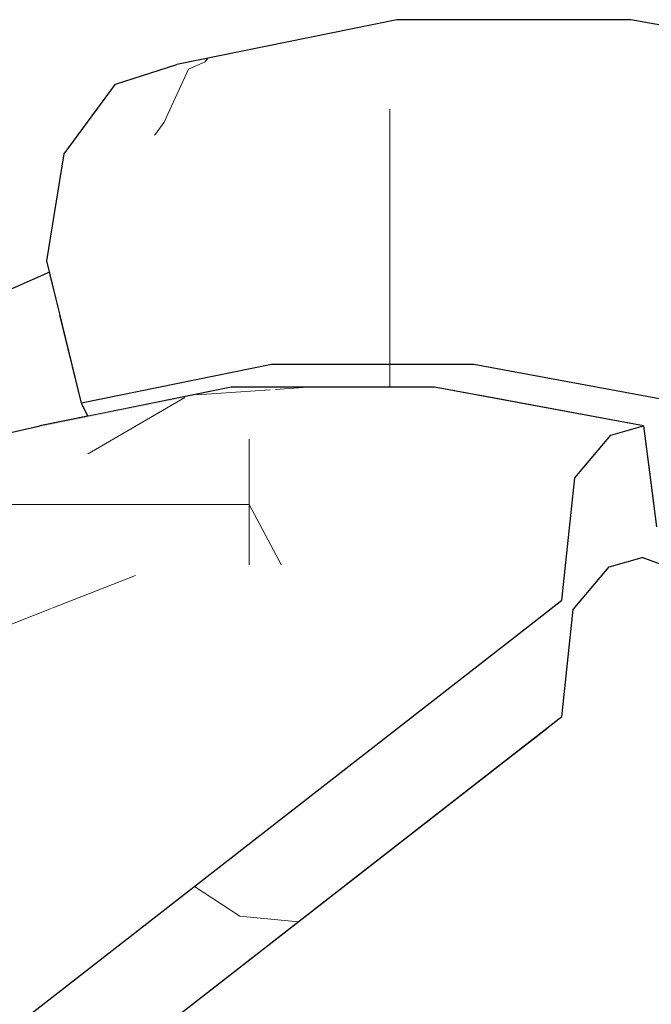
# Model space of a CAD drawing. Header units: millimetres. Extents: x -36478 to 31050, y -14811 to 11827.
# Tile 179 of 217: x -16743 to -16683, y 9086 to 9180. Entities that reach past the tile are written whole.
import ezdxf

# ---------------------------------------------------------------- set-up
doc = ezdxf.new("R2010")
doc.units = ezdxf.units.MM
doc.header["$MEASUREMENT"] = 0
doc.linetypes.add('Wipeout_Contour', pattern=[1000, 0, -1000])
doc.layers.add('Nové_Konstrukce - krov', color=7, linetype='Continuous')
doc.layers.add('Nové_Výplně - Povrchové', color=7, linetype='Continuous')

# ---------------------------------------------------------------- blocks, each defined once
blk = doc.blocks.new('výplň_1494_1', base_point=(0, 0))
at = {"color": 254, "linetype": 'Wipeout_Contour', "lineweight": 0, "ltscale": 152618.204971}
blk.add_wipeout([(-16751.07, 9137.137), (-16745.848, 9139.437), (-16745.311, 9140.236), (-16742.668, 9140.839), (-16737.424, 9143.149), (-16737.49, 9143.287), (-16739.524, 9151.645), (-16750.339, 9146.879)], dxfattribs=at).dxf.layer = 'Nové_Výplně - Povrchové'
blk = doc.blocks.new('výplň_1496_1', base_point=(0, 0))
at = {"color": 254, "linetype": 'Wipeout_Contour', "lineweight": 0, "ltscale": 76292.708804}
blk.add_wipeout([(-16737.424, 9143.149), (-16742.668, 9140.839), (-16741.439, 9141.119), (-16736.897, 9142.04)], dxfattribs=at).dxf.layer = 'Nové_Výplně - Povrchové'
blk = doc.blocks.new('výplň_1497_1', base_point=(0, 0))
at = {"color": 254, "linetype": 'Wipeout_Contour', "lineweight": 0, "ltscale": 76277.408501}
blk.add_wipeout([(-16720.938, 9160.756), (-16740.762, 9156.735), (-16737.49, 9143.287), (-16719.469, 9146.942)], dxfattribs=at).dxf.layer = 'Nové_Výplně - Povrchové'
blk = doc.blocks.new('výplň_1498_1', base_point=(0, 0))
at = {"color": 254, "linetype": 'Wipeout_Contour', "lineweight": 0, "ltscale": 76328.098926}
blk.add_wipeout([(-16745.749, 9153.361), (-16750.339, 9146.879), (-16739.524, 9151.645), (-16740.504, 9155.672)], dxfattribs=at).dxf.layer = 'Nové_Výplně - Povrchové'
blk = doc.blocks.new('*X2999')
at = {"layer": 'Nové_Výplně - Povrchové', "color": 21, "linetype": 'Continuous', "lineweight": 20, "true_color": 0xffaaaa}
for p, q in [((-16727.334, 9174.888), (-16725.774, 9175.578)), ((-16725.774, 9175.578), (-16725.507, 9175.944))]:
    blk.add_line(p, q, dxfattribs=at)
blk = doc.blocks.new('výplň_1499_1', base_point=(0, 0))
at = {"color": 254, "linetype": 'Wipeout_Contour', "lineweight": 0, "ltscale": 76293.738657}
blk.add_wipeout([(-16707.596, 9179.577), (-16728.439, 9175.35), (-16734.247, 9173.485), (-16713.105, 9177.773)], dxfattribs=at).dxf.layer = 'Nové_Výplně - Povrchové'
at = {"layer": 'Nové_Výplně - Povrchové', "color": 21, "linetype": 'Continuous', "lineweight": 20, "true_color": 0xffaaaa}
blk.add_blockref('*X2999', (0, 0), dxfattribs=at)
blk = doc.blocks.new('*X3001')
at = {"layer": 'Nové_Výplně - Povrchové', "color": 21, "linetype": 'Continuous', "lineweight": 20, "true_color": 0xffaaaa}
for p, q in [((-16729.641, 9169.887), (-16727.334, 9174.888)), ((-16730.562, 9168.614), (-16729.641, 9169.887))]:
    blk.add_line(p, q, dxfattribs=at)
blk = doc.blocks.new('výplň_1500_1', base_point=(0, 0))
at = {"color": 254, "linetype": 'Wipeout_Contour', "lineweight": 0, "ltscale": 76304.312849}
blk.add_wipeout([(-16734.247, 9173.485), (-16739.125, 9166.877), (-16718.3, 9171.1), (-16713.105, 9177.773)], dxfattribs=at).dxf.layer = 'Nové_Výplně - Povrchové'
at = {"layer": 'Nové_Výplně - Povrchové', "color": 21, "linetype": 'Continuous', "lineweight": 20, "true_color": 0xffaaaa}
blk.add_blockref('*X3001', (0, 0), dxfattribs=at)
blk = doc.blocks.new('výplň_1501_1', base_point=(0, 0))
at = {"color": 254, "linetype": 'Wipeout_Contour', "lineweight": 0, "ltscale": 76300.633453}
blk.add_wipeout([(-16740.762, 9156.735), (-16720.938, 9160.756), (-16718.3, 9171.1), (-16739.125, 9166.877)], dxfattribs=at).dxf.layer = 'Nové_Výplně - Povrchové'
blk = doc.blocks.new('výplň_1502_1', base_point=(0, 0))
at = {"color": 254, "linetype": 'Wipeout_Contour', "lineweight": 0, "ltscale": 114165.143817}
blk.add_wipeout([(-16700.311, 9146.942), (-16699.866, 9144.019), (-16684.224, 9141.119), (-16683.301, 9133.838), (-16680.718, 9133.36), (-16680.597, 9143.287)], dxfattribs=at).dxf.layer = 'Nové_Výplně - Povrchové'
blk = doc.blocks.new('výplň_1503_1', base_point=(0, 0))
at = {"color": 254, "linetype": 'Wipeout_Contour', "lineweight": 0, "ltscale": 95317.86981}
blk.add_wipeout([(-16719.469, 9146.942), (-16737.49, 9143.287), (-16736.897, 9142.04), (-16723.316, 9144.794), (-16718.801, 9144.794)], dxfattribs=at).dxf.layer = 'Nové_Výplně - Povrchové'
blk = doc.blocks.new('*X3009')
at = {"layer": 'Nové_Výplně - Povrchové', "color": 21, "linetype": 'Continuous', "lineweight": 20, "true_color": 0xffaaaa}
blk.add_line((-16708.256, 9146.942), (-16708.256, 9144.794), dxfattribs=at)
blk = doc.blocks.new('výplň_1504_1', base_point=(0, 0))
at = {"color": 254, "linetype": 'Wipeout_Contour', "lineweight": 0, "ltscale": 95238.674645}
blk.add_wipeout([(-16700.311, 9146.942), (-16719.469, 9146.942), (-16718.801, 9144.794), (-16704.049, 9144.794), (-16699.866, 9144.019)], dxfattribs=at).dxf.layer = 'Nové_Výplně - Povrchové'
at = {"layer": 'Nové_Výplně - Povrchové', "color": 21, "linetype": 'Continuous', "lineweight": 20, "true_color": 0xffaaaa}
blk.add_blockref('*X3009', (0, 0), dxfattribs=at)
blk = doc.blocks.new('výplň_1505_1', base_point=(0, 0))
at = {"color": 254, "linetype": 'Wipeout_Contour', "lineweight": 0, "ltscale": 76137.172211}
blk.add_wipeout([(-16700.311, 9146.942), (-16680.597, 9143.287), (-16678.174, 9156.735), (-16699.861, 9160.756)], dxfattribs=at).dxf.layer = 'Nové_Výplně - Povrchové'
blk = doc.blocks.new('*X3015')
at = {"layer": 'Nové_Výplně - Povrchové', "color": 21, "linetype": 'Continuous', "lineweight": 20, "true_color": 0xffaaaa}
blk.add_line((-16708.256, 9160.756), (-16708.256, 9146.942), dxfattribs=at)
blk = doc.blocks.new('výplň_1507_1', base_point=(0, 0))
at = {"color": 254, "linetype": 'Wipeout_Contour', "lineweight": 0, "ltscale": 76212.581631}
blk.add_wipeout([(-16720.938, 9160.756), (-16719.469, 9146.942), (-16700.311, 9146.942), (-16699.861, 9160.756)], dxfattribs=at).dxf.layer = 'Nové_Výplně - Povrchové'
at = {"layer": 'Nové_Výplně - Povrchové', "color": 21, "linetype": 'Continuous', "lineweight": 20, "true_color": 0xffaaaa}
blk.add_blockref('*X3015', (0, 0), dxfattribs=at)
blk = doc.blocks.new('výplň_1508_1', base_point=(0, 0))
at = {"color": 254, "linetype": 'Wipeout_Contour', "lineweight": 0, "ltscale": 76221.906851}
blk.add_wipeout([(-16707.596, 9179.577), (-16713.105, 9177.773), (-16690.627, 9177.773), (-16685.436, 9179.577)], dxfattribs=at).dxf.layer = 'Nové_Výplně - Povrchové'
blk = doc.blocks.new('výplň_1509_1', base_point=(0, 0))
at = {"color": 254, "linetype": 'Wipeout_Contour', "lineweight": 0, "ltscale": 76138.448682}
blk.add_wipeout([(-16685.436, 9179.577), (-16690.627, 9177.773), (-16667.498, 9173.485), (-16662.635, 9175.35)], dxfattribs=at).dxf.layer = 'Nové_Výplně - Povrchové'
blk = doc.blocks.new('výplň_1510_1', base_point=(0, 0))
at = {"color": 254, "linetype": 'Wipeout_Contour', "lineweight": 0, "ltscale": 76232.503399}
blk.add_wipeout([(-16690.627, 9177.773), (-16713.105, 9177.773), (-16718.3, 9171.1), (-16696.16, 9171.1)], dxfattribs=at).dxf.layer = 'Nové_Výplně - Povrchové'
blk = doc.blocks.new('*X3023')
at = {"layer": 'Nové_Výplně - Povrchové', "color": 21, "linetype": 'Continuous', "lineweight": 20, "true_color": 0xffaaaa}
blk.add_line((-16708.256, 9171.1), (-16708.256, 9160.756), dxfattribs=at)
blk = doc.blocks.new('výplň_1511_1', base_point=(0, 0))
at = {"color": 254, "linetype": 'Wipeout_Contour', "lineweight": 0, "ltscale": 76231.061333}
blk.add_wipeout([(-16720.938, 9160.756), (-16699.861, 9160.756), (-16696.16, 9171.1), (-16718.3, 9171.1)], dxfattribs=at).dxf.layer = 'Nové_Výplně - Povrchové'
at = {"layer": 'Nové_Výplně - Povrchové', "color": 21, "linetype": 'Continuous', "lineweight": 20, "true_color": 0xffaaaa}
blk.add_blockref('*X3023', (0, 0), dxfattribs=at)
blk = doc.blocks.new('*X3065')
at = {"layer": 'Nové_Výplně - Povrchové', "color": 21, "linetype": 'Continuous', "lineweight": 20, "true_color": 0xffaaaa}
blk.add_line((-16679.486, 9168.009), (-16670.854, 9169.714), dxfattribs=at)
blk = doc.blocks.new('výplň_1532_1', base_point=(0, 0))
at = {"color": 254, "linetype": 'Wipeout_Contour', "lineweight": 0, "ltscale": 76149.062022}
blk.add_wipeout([(-16690.627, 9177.773), (-16696.16, 9171.1), (-16673.378, 9166.877), (-16667.498, 9173.485)], dxfattribs=at).dxf.layer = 'Nové_Výplně - Povrchové'
at = {"layer": 'Nové_Výplně - Povrchové', "color": 21, "linetype": 'Continuous', "lineweight": 20, "true_color": 0xffaaaa}
blk.add_blockref('*X3065', (0, 0), dxfattribs=at)
blk = doc.blocks.new('výplň_1533_1', base_point=(0, 0))
at = {"color": 254, "linetype": 'Wipeout_Contour', "lineweight": 0, "ltscale": 76150.219961}
blk.add_wipeout([(-16699.861, 9160.756), (-16678.174, 9156.735), (-16673.378, 9166.877), (-16696.16, 9171.1)], dxfattribs=at).dxf.layer = 'Nové_Výplně - Povrchové'
blk = doc.blocks.new('*X3093')
at = {"layer": 'Nové_Výplně - Povrchové', "linetype": 'Continuous', "lineweight": 20, "true_color": 0xffaaaa}
blk.add_hatch(color=21, dxfattribs=at).paths.add_polyline_path([(-16723.316, 9144.794), (-16741.439, 9141.119), (-16745.311, 9140.236), (-16726.948, 9143.96)])
blk = doc.blocks.new('výplň_1546_1', base_point=(0, 0))
at = {"color": 254, "linetype": 'Wipeout_Contour', "lineweight": 0, "ltscale": 76275.420091}
blk.add_wipeout([(-16723.316, 9144.794), (-16741.439, 9141.119), (-16745.311, 9140.236), (-16726.948, 9143.96)], dxfattribs=at).dxf.layer = 'Nové_Výplně - Povrchové'
at = {"layer": 'Nové_Výplně - Povrchové', "color": 21, "linetype": 'Continuous', "lineweight": 20, "true_color": 0xffaaaa}
blk.add_blockref('*X3093', (0, 0), dxfattribs=at)
blk = doc.blocks.new('výplň_1547_1', base_point=(0, 0))
at = {"color": 254, "linetype": 'Wipeout_Contour', "lineweight": 0, "ltscale": 57054.00113}
blk.add_wipeout([(-16691.967, 9113.584), (-16693.47, 9112.415), (-16692.118, 9112.164)], dxfattribs=at).dxf.layer = 'Nové_Výplně - Povrchové'
blk = doc.blocks.new('výplň_1548_1', base_point=(0, 0))
at = {"color": 254, "linetype": 'Wipeout_Contour', "lineweight": 0, "ltscale": 76074.538381}
blk.add_wipeout([(-16696.1, 9110.369), (-16694.748, 9110.119), (-16692.118, 9112.164), (-16693.47, 9112.415)], dxfattribs=at).dxf.layer = 'Nové_Výplně - Povrchové'
blk = doc.blocks.new('*X3101')
at = {"layer": 'Nové_Výplně - Povrchové', "color": 21, "linetype": 'Continuous', "lineweight": 20, "true_color": 0xffaaaa}
for p, q in [((-16726.558, 9144.05), (-16719.614, 9144.542)), ((-16719.114, 9144.578), (-16716.057, 9144.794))]:
    blk.add_line(p, q, dxfattribs=at)
blk = doc.blocks.new('výplň_1550_1', base_point=(0, 0))
at = {"color": 254, "linetype": 'Wipeout_Contour', "lineweight": 0, "ltscale": 76212.915058}
blk.add_wipeout([(-16704.049, 9144.794), (-16723.316, 9144.794), (-16726.948, 9143.96), (-16707.426, 9143.96)], dxfattribs=at).dxf.layer = 'Nové_Výplně - Povrchové'
at = {"layer": 'Nové_Výplně - Povrchové', "color": 21, "linetype": 'Continuous', "lineweight": 20, "true_color": 0xffaaaa}
blk.add_blockref('*X3101', (0, 0), dxfattribs=at)
blk = doc.blocks.new('výplň_1551_1', base_point=(0, 0))
at = {"color": 254, "linetype": 'Wipeout_Contour', "lineweight": 0, "ltscale": 76147.026838}
blk.add_wipeout([(-16707.426, 9143.96), (-16710.585, 9139.884), (-16690.734, 9136.204), (-16687.338, 9140.236)], dxfattribs=at).dxf.layer = 'Nové_Výplně - Povrchové'
blk = doc.blocks.new('výplň_1552_1', base_point=(0, 0))
at = {"color": 254, "linetype": 'Wipeout_Contour', "lineweight": 0, "ltscale": 76140.328191}
blk.add_wipeout([(-16704.049, 9144.794), (-16707.426, 9143.96), (-16687.338, 9140.236), (-16684.224, 9141.119)], dxfattribs=at).dxf.layer = 'Nové_Výplně - Povrchové'
blk = doc.blocks.new('výplň_1559_1', base_point=(0, 0))
at = {"color": 254, "linetype": 'Wipeout_Contour', "lineweight": 0, "ltscale": 76167.064749}
blk.add_wipeout([(-16694.748, 9110.119), (-16817.241, 9014.846), (-16803.579, 9007.291), (-16678.851, 9104.301)], dxfattribs=at).dxf.layer = 'Nové_Výplně - Povrchové'
blk = doc.blocks.new('výplň_1560_1', base_point=(0, 0))
at = {"color": 254, "linetype": 'Wipeout_Contour', "lineweight": 0, "ltscale": 95067.355276}
blk.add_wipeout([(-16663.473, 9095.797), (-16789.828, 8997.521), (-16780.55, 8990.474), (-16776.138, 8986.042), (-16649.08, 9084.865)], dxfattribs=at).dxf.layer = 'Nové_Výplně - Povrchové'
blk = doc.blocks.new('*X3125')
at = {"layer": 'Nové_Výplně - Povrchové', "color": 21, "linetype": 'Continuous', "lineweight": 20, "true_color": 0xffaaaa}
for p, q in [((-16726.787, 9097.529), (-16722.49, 9094.724)), ((-16722.49, 9094.724), (-16716.928, 9094.17)), ((-16751.79, 9078.082), (-16755.658, 9064.047)), ((-16783.076, 9053.749), (-16784.323, 9049.223)), ((-16784.46, 9048.723), (-16786.943, 9039.714))]:
    blk.add_line(p, q, dxfattribs=at)
blk = doc.blocks.new('výplň_1562_1', base_point=(0, 0))
at = {"color": 254, "linetype": 'Wipeout_Contour', "lineweight": 0, "ltscale": 285511.73898}
blk.add_wipeout([(-16827.492, 9019.202), (-16820.476, 9016.635), (-16818.22, 9015.387), (-16691.967, 9113.584), (-16690.887, 9123.756), (-16687.491, 9127.788), (-16684.377, 9128.671), (-16680.792, 9127.359), (-16680.749, 9130.839), (-16680.226, 9133.742), (-16683.014, 9131.574), (-16684.224, 9141.119), (-16687.338, 9140.236), (-16690.734, 9136.204), (-16691.965, 9124.612)], dxfattribs=at).dxf.layer = 'Nové_Výplně - Povrchové'
at = {"layer": 'Nové_Výplně - Povrchové', "color": 21, "linetype": 'Continuous', "lineweight": 20, "true_color": 0xffaaaa}
blk.add_blockref('*X3125', (0, 0), dxfattribs=at)
blk = doc.blocks.new('výplň_1564_1', base_point=(0, 0))
at = {"color": 254, "linetype": 'Wipeout_Contour', "lineweight": 0, "ltscale": 114220.475791}
blk.add_wipeout([(-16678.851, 9104.301), (-16803.579, 9007.291), (-16800.498, 9005.587), (-16798.418, 9004.045), (-16789.828, 8997.521), (-16663.473, 9095.797)], dxfattribs=at).dxf.layer = 'Nové_Výplně - Povrchové'
blk = doc.blocks.new('výplň_1571_1', base_point=(0, 0))
at = {"color": 254, "linetype": 'Wipeout_Contour', "lineweight": 0, "ltscale": 76038.44348}
blk.add_wipeout([(-16692.118, 9112.164), (-16694.748, 9110.119), (-16678.851, 9104.301), (-16676.221, 9106.347)], dxfattribs=at).dxf.layer = 'Nové_Výplně - Povrchové'
blk = doc.blocks.new('výplň_1574_1', base_point=(0, 0))
at = {"color": 254, "linetype": 'Wipeout_Contour', "lineweight": 0, "ltscale": 76040.881882}
blk.add_wipeout([(-16684.377, 9128.671), (-16687.491, 9127.788), (-16669.546, 9121.222), (-16666.694, 9122.2)], dxfattribs=at).dxf.layer = 'Nové_Výplně - Povrchové'
blk = doc.blocks.new('výplň_1578_1', base_point=(0, 0))
at = {"color": 254, "linetype": 'Wipeout_Contour', "lineweight": 0, "ltscale": 95060.125258}
blk.add_wipeout([(-16691.967, 9113.584), (-16692.118, 9112.164), (-16676.221, 9106.347), (-16673.179, 9117.276), (-16690.887, 9123.756)], dxfattribs=at).dxf.layer = 'Nové_Výplně - Povrchové'
blk = doc.blocks.new('výplň_1579_1', base_point=(0, 0))
at = {"color": 254, "linetype": 'Wipeout_Contour', "lineweight": 0, "ltscale": 76047.530309}
blk.add_wipeout([(-16687.491, 9127.788), (-16690.887, 9123.756), (-16673.179, 9117.276), (-16669.546, 9121.222)], dxfattribs=at).dxf.layer = 'Nové_Výplně - Povrchové'
blk = doc.blocks.new('výplň_1580_1', base_point=(0, 0))
at = {"color": 254, "linetype": 'Wipeout_Contour', "lineweight": 0, "ltscale": 76201.845777}
blk.add_wipeout([(-16818.22, 9015.387), (-16817.241, 9014.846), (-16694.748, 9110.119), (-16696.1, 9110.369)], dxfattribs=at).dxf.layer = 'Nové_Výplně - Povrchové'
blk = doc.blocks.new('*X3163')
at = {"layer": 'Nové_Výplně - Povrchové', "color": 21, "linetype": 'Continuous', "lineweight": 20, "true_color": 0xffaaaa}
blk.add_line((-16736.928, 9138.453), (-16727.704, 9143.807), dxfattribs=at)
blk = doc.blocks.new('výplň_1581_1', base_point=(0, 0))
at = {"color": 254, "linetype": 'Wipeout_Contour', "lineweight": 0, "ltscale": 76282.219094}
blk.add_wipeout([(-16745.311, 9140.236), (-16748.022, 9136.204), (-16729.876, 9139.884), (-16726.948, 9143.96)], dxfattribs=at).dxf.layer = 'Nové_Výplně - Povrchové'
at = {"layer": 'Nové_Výplně - Povrchové', "color": 21, "linetype": 'Continuous', "lineweight": 20, "true_color": 0xffaaaa}
blk.add_blockref('*X3163', (0, 0), dxfattribs=at)
blk = doc.blocks.new('*X3165')
at = {"layer": 'Nové_Výplně - Povrchové', "color": 21, "linetype": 'Continuous', "lineweight": 20, "true_color": 0xffaaaa}
for p, q in [((-16721.596, 9139.884), (-16721.596, 9127.956)), ((-16728.657, 9133.688), (-16721.596, 9133.688)), ((-16718.546, 9127.956), (-16721.596, 9133.688))]:
    blk.add_line(p, q, dxfattribs=at)
blk = doc.blocks.new('výplň_1582_1', base_point=(0, 0))
at = {"color": 254, "linetype": 'Wipeout_Contour', "lineweight": 0, "ltscale": 76207.179304}
blk.add_wipeout([(-16727.529, 9127.956), (-16710.001, 9127.956), (-16710.585, 9139.884), (-16729.876, 9139.884)], dxfattribs=at).dxf.layer = 'Nové_Výplně - Povrchové'
at = {"layer": 'Nové_Výplně - Povrchové', "color": 21, "linetype": 'Continuous', "lineweight": 20, "true_color": 0xffaaaa}
blk.add_blockref('*X3165', (0, 0), dxfattribs=at)
blk = doc.blocks.new('výplň_1583_1', base_point=(0, 0))
at = {"color": 254, "linetype": 'Wipeout_Contour', "lineweight": 0, "ltscale": 76219.673644}
blk.add_wipeout([(-16726.948, 9143.96), (-16729.876, 9139.884), (-16710.585, 9139.884), (-16707.426, 9143.96)], dxfattribs=at).dxf.layer = 'Nové_Výplně - Povrchové'
blk = doc.blocks.new('výplň_1584_1', base_point=(0, 0))
at = {"color": 254, "linetype": 'Wipeout_Contour', "lineweight": 0, "ltscale": 76195.748033}
blk.add_wipeout([(-16710.001, 9127.956), (-16727.529, 9127.956), (-16730.159, 9125.91), (-16712.631, 9125.91)], dxfattribs=at).dxf.layer = 'Nové_Výplně - Povrchové'
blk = doc.blocks.new('výplň_1585_1', base_point=(0, 0))
at = {"color": 254, "linetype": 'Wipeout_Contour', "lineweight": 0, "ltscale": 76130.116847}
blk.add_wipeout([(-16691.965, 9124.612), (-16710.001, 9127.956), (-16712.631, 9125.91), (-16694.595, 9122.566)], dxfattribs=at).dxf.layer = 'Nové_Výplně - Povrchové'
blk = doc.blocks.new('*X3173')
at = {"layer": 'Nové_Výplně - Povrchové', "color": 21, "linetype": 'Continuous', "lineweight": 20, "true_color": 0xffaaaa}
for p, q in [((-16747.153, 9133.688), (-16745.614, 9133.688)), ((-16745.614, 9133.688), (-16728.657, 9133.688))]:
    blk.add_line(p, q, dxfattribs=at)
blk = doc.blocks.new('výplň_1586_1', base_point=(0, 0))
at = {"color": 254, "linetype": 'Wipeout_Contour', "lineweight": 0, "ltscale": 76266.510751}
blk.add_wipeout([(-16744.016, 9124.612), (-16727.529, 9127.956), (-16729.876, 9139.884), (-16748.022, 9136.204)], dxfattribs=at).dxf.layer = 'Nové_Výplně - Povrchové'
at = {"layer": 'Nové_Výplně - Povrchové', "color": 21, "linetype": 'Continuous', "lineweight": 20, "true_color": 0xffaaaa}
blk.add_blockref('*X3173', (0, 0), dxfattribs=at)
blk = doc.blocks.new('*X3175')
at = {"layer": 'Nové_Výplně - Povrchové', "color": 21, "linetype": 'Continuous', "lineweight": 20, "true_color": 0xffaaaa}
blk.add_line((-16740.343, 9123.845), (-16732.358, 9126.976), dxfattribs=at)
blk = doc.blocks.new('výplň_1587_1', base_point=(0, 0))
at = {"color": 254, "linetype": 'Wipeout_Contour', "lineweight": 0, "ltscale": 76252.266502}
blk.add_wipeout([(-16727.529, 9127.956), (-16744.016, 9124.612), (-16746.646, 9122.566), (-16730.159, 9125.91)], dxfattribs=at).dxf.layer = 'Nové_Výplně - Povrchové'
at = {"layer": 'Nové_Výplně - Povrchové', "color": 21, "linetype": 'Continuous', "lineweight": 20, "true_color": 0xffaaaa}
blk.add_blockref('*X3175', (0, 0), dxfattribs=at)
blk = doc.blocks.new('*X3177')
at = {"layer": 'Nové_Výplně - Povrchové', "color": 21, "linetype": 'Continuous', "lineweight": 20, "true_color": 0xffaaaa}
blk.add_line((-16749.741, 9120.159), (-16740.343, 9123.845), dxfattribs=at)
blk = doc.blocks.new('výplň_1588_1', base_point=(0, 0))
at = {"color": 254, "linetype": 'Wipeout_Contour', "lineweight": 0, "ltscale": 76367.702301}
blk.add_wipeout([(-16746.646, 9122.566), (-16854.015, 9039.057), (-16844.172, 9037.233), (-16730.159, 9125.91)], dxfattribs=at).dxf.layer = 'Nové_Výplně - Povrchové'
at = {"layer": 'Nové_Výplně - Povrchové', "color": 21, "linetype": 'Continuous', "lineweight": 20, "true_color": 0xffaaaa}
blk.add_blockref('*X3177', (0, 0), dxfattribs=at)
blk = doc.blocks.new('výplň_1589_1', base_point=(0, 0))
at = {"color": 254, "linetype": 'Wipeout_Contour', "lineweight": 0, "ltscale": 114538.059729}
blk.add_wipeout([(-16844.172, 9037.233), (-16840.976, 9036.64), (-16837.09, 9034.272), (-16835.955, 9029.992), (-16712.631, 9125.91), (-16730.159, 9125.91)], dxfattribs=at).dxf.layer = 'Nové_Výplně - Povrchové'
blk = doc.blocks.new('výplň_1590_1', base_point=(0, 0))
at = {"color": 254, "linetype": 'Wipeout_Contour', "lineweight": 0, "ltscale": 114460.27178}
blk.add_wipeout([(-16835.955, 9029.992), (-16834.298, 9023.742), (-16833.065, 9021.242), (-16827.492, 9019.202), (-16694.595, 9122.566), (-16712.631, 9125.91)], dxfattribs=at).dxf.layer = 'Nové_Výplně - Povrchové'
blk = doc.blocks.new('výplň_1591_1', base_point=(0, 0))
at = {"color": 254, "linetype": 'Wipeout_Contour', "lineweight": 0, "ltscale": 76138.139658}
blk.add_wipeout([(-16710.001, 9127.956), (-16691.965, 9124.612), (-16690.734, 9136.204), (-16710.585, 9139.884)], dxfattribs=at).dxf.layer = 'Nové_Výplně - Povrchové'

msp = doc.modelspace()

# ---------------------------------------------------------------- block references
at = {"layer": 'Nové_Výplně - Povrchové', "color": 21, "linetype": 'Continuous', "lineweight": 20, "true_color": 0xffaaaa}
for name in ['výplň_1499_1', 'výplň_1494_1', 'výplň_1502_1', 'výplň_1547_1']:
    msp.add_blockref(name, (0, 0), dxfattribs=at)

# ---------------------------------------------------------------- next in the draw order: block references
for name in ['výplň_1500_1', 'výplň_1496_1', 'výplň_1548_1']:
    msp.add_blockref(name, (0, 0), dxfattribs=at)

# ---------------------------------------------------------------- next in the draw order: linework, layer by layer
at = {"layer": 'Nové_Konstrukce - krov', "color": 1, "linetype": 'Continuous', "lineweight": 25}
msp.add_line((-16734.247, 9173.485), (-16728.439, 9175.35), dxfattribs=at)

# ---------------------------------------------------------------- next in the draw order: block references
at = {"layer": 'Nové_Výplně - Povrchové', "color": 21, "linetype": 'Continuous', "lineweight": 20, "true_color": 0xffaaaa}
for name in ['výplň_1508_1', 'výplň_1497_1', 'výplň_1559_1']:
    msp.add_blockref(name, (0, 0), dxfattribs=at)

# ---------------------------------------------------------------- next in the draw order: block references
for name in ['výplň_1509_1', 'výplň_1501_1', 'výplň_1498_1', 'výplň_1503_1', 'výplň_1560_1']:
    msp.add_blockref(name, (0, 0), dxfattribs=at)

# ---------------------------------------------------------------- next in the draw order: linework, layer by layer
at = {"layer": 'Nové_Konstrukce - krov', "color": 1, "linetype": 'Continuous', "lineweight": 25}
for p, q in [((-16685.436, 9179.577), (-16707.596, 9179.577)), ((-16739.125, 9166.877), (-16734.247, 9173.485)), ((-16740.762, 9156.735), (-16739.125, 9166.877)), ((-16740.504, 9155.672), (-16745.749, 9153.361))]:
    msp.add_line(p, q, dxfattribs=at)

# ---------------------------------------------------------------- next in the draw order: block references
at = {"layer": 'Nové_Výplně - Povrchové', "color": 21, "linetype": 'Continuous', "lineweight": 20, "true_color": 0xffaaaa}
for name in ['výplň_1510_1', 'výplň_1504_1', 'výplň_1546_1']:
    msp.add_blockref(name, (0, 0), dxfattribs=at)

# ---------------------------------------------------------------- next in the draw order: linework, layer by layer
at = {"layer": 'Nové_Konstrukce - krov', "color": 1, "linetype": 'Continuous', "lineweight": 25}
msp.add_line((-16707.596, 9179.577), (-16728.439, 9175.35), dxfattribs=at)

# ---------------------------------------------------------------- next in the draw order: block references
at = {"layer": 'Nové_Výplně - Povrchové', "color": 21, "linetype": 'Continuous', "lineweight": 20, "true_color": 0xffaaaa}
for name in ['výplň_1505_1', 'výplň_1550_1']:
    msp.add_blockref(name, (0, 0), dxfattribs=at)

# ---------------------------------------------------------------- next in the draw order: block references
for name in ['výplň_1507_1', 'výplň_1551_1']:
    msp.add_blockref(name, (0, 0), dxfattribs=at)

# ---------------------------------------------------------------- next in the draw order: linework, layer by layer
at = {"layer": 'Nové_Konstrukce - krov', "color": 1, "linetype": 'Continuous', "lineweight": 25}
msp.add_line((-16700.311, 9146.942), (-16719.469, 9146.942), dxfattribs=at)

# ---------------------------------------------------------------- next in the draw order: block references
at = {"layer": 'Nové_Výplně - Povrchové', "color": 21, "linetype": 'Continuous', "lineweight": 20, "true_color": 0xffaaaa}
for name in ['výplň_1511_1', 'výplň_1552_1']:
    msp.add_blockref(name, (0, 0), dxfattribs=at)

# ---------------------------------------------------------------- next in the draw order: linework, layer by layer
at = {"layer": 'Nové_Konstrukce - krov', "color": 1, "linetype": 'Continuous', "lineweight": 25}
for p, q in [((-16680.597, 9143.287), (-16700.311, 9146.942)), ((-16704.049, 9144.794), (-16723.316, 9144.794))]:
    msp.add_line(p, q, dxfattribs=at)

# ---------------------------------------------------------------- next in the draw order: block references
at = {"layer": 'Nové_Výplně - Povrchové', "color": 21, "linetype": 'Continuous', "lineweight": 20, "true_color": 0xffaaaa}
for name in ['výplň_1532_1', 'výplň_1562_1']:
    msp.add_blockref(name, (0, 0), dxfattribs=at)

# ---------------------------------------------------------------- next in the draw order: linework, layer by layer
at = {"layer": 'Nové_Konstrukce - krov', "color": 1, "linetype": 'Continuous', "lineweight": 25}
for p, q in [((-16662.635, 9175.35), (-16685.436, 9179.577)), ((-16684.224, 9141.119), (-16704.049, 9144.794)), ((-16687.338, 9140.236), (-16684.224, 9141.119)), ((-16684.224, 9141.119), (-16683.014, 9131.574))]:
    msp.add_line(p, q, dxfattribs=at)

# ---------------------------------------------------------------- next in the draw order: block references
at = {"layer": 'Nové_Výplně - Povrchové', "color": 21, "linetype": 'Continuous', "lineweight": 20, "true_color": 0xffaaaa}
for name in ['výplň_1533_1', 'výplň_1581_1', 'výplň_1574_1', 'výplň_1564_1']:
    msp.add_blockref(name, (0, 0), dxfattribs=at)

# ---------------------------------------------------------------- next in the draw order: linework, layer by layer
at = {"layer": 'Nové_Konstrukce - krov', "color": 1, "linetype": 'Continuous', "lineweight": 25}
for p, q in [((-16737.49, 9143.287), (-16740.762, 9156.735)), ((-16736.897, 9142.04), (-16737.49, 9143.287))]:
    msp.add_line(p, q, dxfattribs=at)

# ---------------------------------------------------------------- next in the draw order: block references
at = {"layer": 'Nové_Výplně - Povrchové', "color": 21, "linetype": 'Continuous', "lineweight": 20, "true_color": 0xffaaaa}
for name in ['výplň_1582_1', 'výplň_1571_1']:
    msp.add_blockref(name, (0, 0), dxfattribs=at)

# ---------------------------------------------------------------- next in the draw order: block references
for name in ['výplň_1583_1', 'výplň_1584_1', 'výplň_1578_1', 'výplň_1580_1']:
    msp.add_blockref(name, (0, 0), dxfattribs=at)

# ---------------------------------------------------------------- next in the draw order: linework, layer by layer
at = {"layer": 'Nové_Konstrukce - krov', "color": 1, "linetype": 'Continuous', "lineweight": 25}
for p, q in [((-16719.469, 9146.942), (-16737.49, 9143.287)), ((-16723.316, 9144.794), (-16741.439, 9141.119))]:
    msp.add_line(p, q, dxfattribs=at)

# ---------------------------------------------------------------- next in the draw order: block references
at = {"layer": 'Nové_Výplně - Povrchové', "color": 21, "linetype": 'Continuous', "lineweight": 20, "true_color": 0xffaaaa}
for name in ['výplň_1586_1', 'výplň_1585_1', 'výplň_1579_1']:
    msp.add_blockref(name, (0, 0), dxfattribs=at)

# ---------------------------------------------------------------- next in the draw order: linework, layer by layer
at = {"layer": 'Nové_Konstrukce - krov', "color": 1, "linetype": 'Continuous', "lineweight": 25}
for p, q in [((-16745.311, 9140.236), (-16741.439, 9141.119)), ((-16687.491, 9127.788), (-16684.377, 9128.671)), ((-16666.694, 9122.2), (-16684.377, 9128.671)), ((-16691.967, 9113.584), (-16690.887, 9123.756))]:
    msp.add_line(p, q, dxfattribs=at)

# ---------------------------------------------------------------- next in the draw order: block references
at = {"layer": 'Nové_Výplně - Povrchové', "color": 21, "linetype": 'Continuous', "lineweight": 20, "true_color": 0xffaaaa}
msp.add_blockref('výplň_1587_1', (0, 0), dxfattribs=at)

# ---------------------------------------------------------------- next in the draw order: block references
msp.add_blockref('výplň_1588_1', (0, 0), dxfattribs=at)

# ---------------------------------------------------------------- next in the draw order: block references
msp.add_blockref('výplň_1589_1', (0, 0), dxfattribs=at)

# ---------------------------------------------------------------- next in the draw order: block references
msp.add_blockref('výplň_1590_1', (0, 0), dxfattribs=at)

# ---------------------------------------------------------------- next in the draw order: linework, layer by layer
at = {"layer": 'Nové_Konstrukce - krov', "color": 1, "linetype": 'Continuous', "lineweight": 25}
for p, q in [((-16827.492, 9019.202), (-16694.595, 9122.566)), ((-16691.967, 9113.584), (-16818.22, 9015.387))]:
    msp.add_line(p, q, dxfattribs=at)

# ---------------------------------------------------------------- next in the draw order: block references
at = {"layer": 'Nové_Výplně - Povrchové', "color": 21, "linetype": 'Continuous', "lineweight": 20, "true_color": 0xffaaaa}
msp.add_blockref('výplň_1591_1', (0, 0), dxfattribs=at)

# ---------------------------------------------------------------- next in the draw order: linework, layer by layer
at = {"layer": 'Nové_Konstrukce - krov', "color": 1, "linetype": 'Continuous', "lineweight": 25}
for p, q in [((-16690.734, 9136.204), (-16687.338, 9140.236)), ((-16691.965, 9124.612), (-16690.734, 9136.204)), ((-16690.887, 9123.756), (-16687.491, 9127.788)), ((-16694.595, 9122.566), (-16691.965, 9124.612))]:
    msp.add_line(p, q, dxfattribs=at)

doc.saveas('drawing.dxf')
